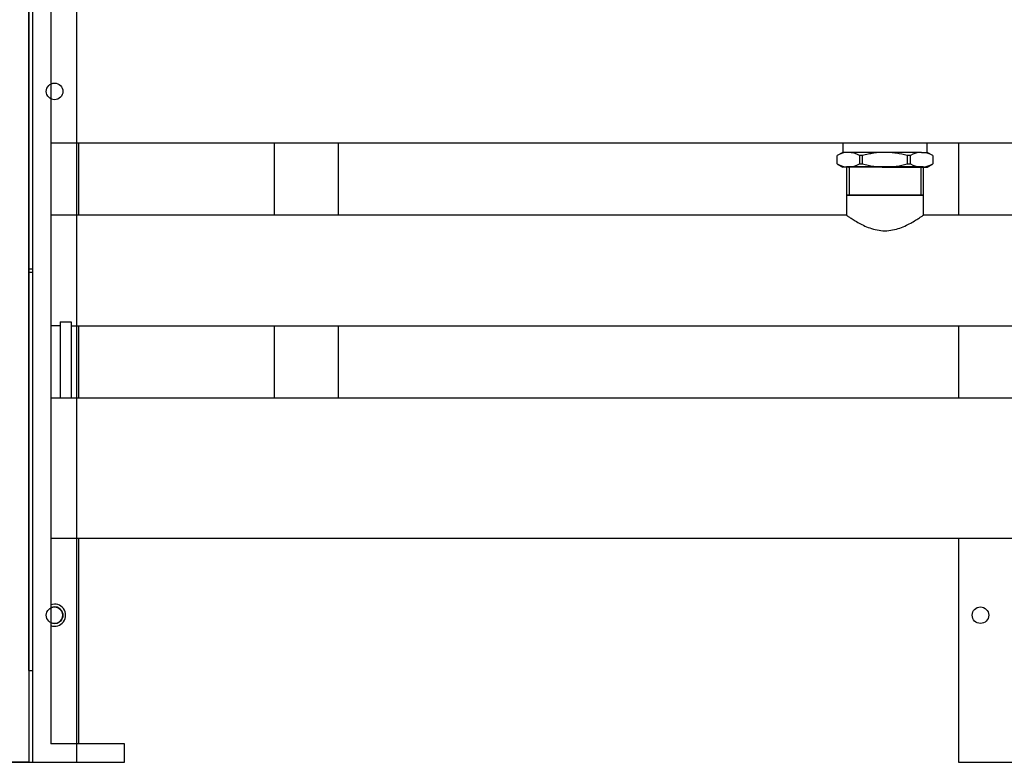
# Model space of a CAD drawing. Header units: millimetres. Extents: x -26820 to -12632, y -5851 to 1958.
# Tile 61 of 95: x -18912 to -18859, y 715 to 756. Entities that reach past the tile are written whole.
import ezdxf

# ---------------------------------------------------------------- set-up
doc = ezdxf.new("R2010")
doc.units = ezdxf.units.MM

# ---------------------------------------------------------------- blocks, each defined once
blk = doc.blocks.new('FRAME FRONT DN65 2X')
at = {"linetype": 'Continuous'}
for p, q in [((1084, 1490), (1084, 0)), ((25, 336.95), (25, 297.65)), ((504, 336.95), (504, 297.65)), ((25, 237.35), (25, 198.05)), ((504, 237.35), (504, 198.05)), ((25, 121.95), (25, 10)), ((504, 121.95), (504, 0)), ((-22, 0), (0, 0)), ((504, 0), (508, 0)), ((508, 0), (550, 0)), ((1058, 0), (1080, 0)), ((1080, 0), (1084, 0))]:
    blk.add_line(p, q, dxfattribs=at)
for centre in [(1072, 365), (516, 80), (1072, 80)]:
    blk.add_circle(centre, 4.5, dxfattribs=at)
for start, end in [(0, 116.3878), (243.6122, 0)]:
    blk.add_arc((12, 80), 4.5, start, end, dxfattribs=at)
blk = doc.blocks.new('2xF')
at = {"linetype": 'Continuous'}
for p, q in [((26, 480), (26, 0)), ((36, 470), (36, 10)), ((1084, 470), (1084, 0)), ((24, 50), (24, 460)), ((36, 336.95), (1074, 336.95)), ((51, 336.95), (51, 297.65)), ((157.51, 336.75), (157.51, 297.45)), ((192.51, 297.45), (192.51, 336.75)), ((467.01, 336.75), (467.01, 331.8)), ((513.01, 331.8), (513.01, 336.75)), ((467.01, 331.8), (464.01, 330.07)), ((464.01, 325.54), (464.01, 330.06)), ((470.09, 331.8), (467.01, 331.8)), ((490.01, 331.8), (470.09, 331.8)), ((477.84, 330.06), (476.17, 330.06)), ((476.17, 330.06), (476.17, 325.54)), ((477.84, 325.54), (477.84, 330.06)), ((509.93, 331.8), (490.01, 331.8)), ((503.84, 330.06), (502.17, 330.06)), ((502.17, 330.06), (502.17, 325.54)), ((503.84, 325.54), (503.84, 330.06)), ((509.93, 331.8), (513.01, 331.8)), ((516.01, 330.07), (513.01, 331.8)), ((516.01, 330.06), (516.01, 325.54)), ((464.01, 325.53), (467.01, 323.8)), ((470.09, 323.8), (467.01, 323.8)), ((469.04, 324), (469.04, 308.55)), ((490.01, 323.8), (470.09, 323.8)), ((470.52, 324), (470.52, 308.5)), ((476.17, 325.54), (477.84, 325.54)), ((490.01, 323.8), (509.93, 323.8)), ((502.17, 325.54), (503.84, 325.54)), ((509.48, 324), (509.48, 308.5)), ((509.93, 323.8), (513.01, 323.8)), ((510.95, 308.55), (510.95, 324)), ((513.01, 323.8), (516.01, 325.53)), ((469.04, 308.55), (469.25, 308.5)), ((469.25, 308.5), (469.04, 308.45)), ((510.95, 308.45), (469.04, 308.45)), ((469.04, 308.45), (469.04, 297.65)), ((469.04, 308.55), (510.95, 308.55)), ((469.25, 308.5), (510.75, 308.5)), ((510.75, 308.5), (510.95, 308.55)), ((510.95, 308.45), (510.75, 308.5)), ((510.95, 297.65), (510.95, 308.45)), ((469.04, 297.65), (36, 297.65)), ((999.05, 297.65), (510.95, 297.65)), ((24, 268.5), (26, 268.5)), ((26, 266.5), (24, 266.5)), ((41, 237.35), (36, 237.35)), ((41, 239.56), (41, 198.05)), ((41, 239.56), (47, 239.56)), ((47, 239.56), (47, 198.05)), ((47, 237.35), (1063, 237.35)), ((51, 237.35), (51, 198.05)), ((51, 237.35), (51, 198.05)), ((157.51, 237.15), (157.51, 229.8)), ((192.51, 229.8), (192.51, 237.15)), ((157.51, 229.8), (157.51, 197.85)), ((192.51, 197.85), (192.51, 229.8)), ((1074, 198.05), (36, 198.05)), ((36, 121.95), (1074, 121.95)), ((51, 121.95), (51, 10)), ((24, 50), (26, 50)), ((76, 10), (36, 10)), ((76, 0), (76, 10)), ((1084, 0), (1034, 0))]:
    blk.add_line(p, q, dxfattribs=at)
for p, q in [((510.95, 324), (469.04, 324)), ((26, 0), (76, 0))]:
    blk.add_line(p, q)
for centre, radius, start, end in [((470.38, 319.3), 12.5, 91.3338, 120.6419), ((469.73, 319.06), 12.74, 59.6396, 88.3847), ((510.22, 319.3), 12.5, 91.3338, 120.6419), ((509.57, 319.06), 12.74, 59.6396, 88.3847), ((470.45, 336.54), 12.74, 239.6396, 268.3847), ((469.8, 336.3), 12.5, 271.3338, 300.6419), ((510.28, 336.54), 12.74, 239.6396, 268.3847), ((509.63, 336.3), 12.5, 271.3338, 300.6419), ((38, 80), 6, 250.5288, 109.4712)]:
    blk.add_arc(centre, radius, start, end, dxfattribs=at)
for points, knots in [([(490.01, 331.8), (487.95, 331.8), (485.92, 331.64), (482.87, 331.19), (481.86, 331), (479.84, 330.57), (478.84, 330.32), (477.84, 330.06)], [0, 0, 0, 0, 0.5, 0.5, 0.75, 0.75, 1, 1, 1, 1]), ([(502.17, 330.06), (500.2, 330.59), (498.2, 331.03), (495.15, 331.48), (494.13, 331.6), (492.06, 331.76), (491.03, 331.8), (490.01, 331.8)], [0, 0, 0, 0, 0.5, 0.5, 0.75, 0.75, 1, 1, 1, 1]), ([(477.84, 325.54), (478.84, 325.27), (479.84, 325.03), (481.86, 324.6), (482.87, 324.41), (485.92, 323.96), (487.95, 323.8), (490.01, 323.8)], [0, 0, 0, 0, 0.25, 0.25, 0.5, 0.5, 1, 1, 1, 1]), ([(490.01, 323.8), (491.03, 323.8), (492.06, 323.84), (494.13, 324), (495.15, 324.12), (498.2, 324.57), (500.2, 325.01), (502.17, 325.54)], [0, 0, 0, 0, 0.25, 0.25, 0.5, 0.5, 1, 1, 1, 1]), ([(469.04, 297.65), (469.04, 297.65), (469.19, 297.55), (469.75, 297.17), (470.17, 296.88), (471.25, 296.16), (471.91, 295.73), (473.42, 294.78), (474.27, 294.27), (477.1, 292.68), (479.29, 291.56), (483.06, 290.23), (484.37, 289.86), (487.12, 289.33), (488.56, 289.18), (490, 289.18)], [0.750381, 0.750381, 0.750381, 0.750381, 0.78125, 0.78125, 0.8125, 0.8125, 0.84375, 0.84375, 0.875, 0.875, 0.9375, 0.9375, 0.96875, 0.96875, 1, 1, 1, 1]), ([(490, 289.18), (491.44, 289.18), (492.84, 289.32), (495.57, 289.84), (496.91, 290.22), (500.65, 291.54), (502.87, 292.66), (505.68, 294.24), (506.55, 294.76), (508.05, 295.7), (508.7, 296.13), (509.79, 296.85), (510.22, 297.14), (510.8, 297.54), (510.95, 297.65), (510.95, 297.65), (510.95, 297.65), (510.95, 297.65)], [0, 0, 0, 0, 0.03125, 0.03125, 0.0625, 0.0625, 0.125, 0.125, 0.15625, 0.15625, 0.1875, 0.1875, 0.21875, 0.21875, 0.25, 0.25, 0.2503813, 0.2503813, 0.2503813, 0.2503813])]:
    blk.add_open_spline(points, degree=3, knots=knots, dxfattribs=at)
blk.add_blockref('FRAME FRONT DN65 2X', (26, 0))

msp = doc.modelspace()

# ---------------------------------------------------------------- block references
at = {"xscale": 0.1, "yscale": 0.1, "zscale": 0.1}
for p in [(-19020.079, 715.296), (-18914.079, 715.299)]:
    msp.add_blockref('2xF', p, dxfattribs=at)

doc.saveas('drawing.dxf')
